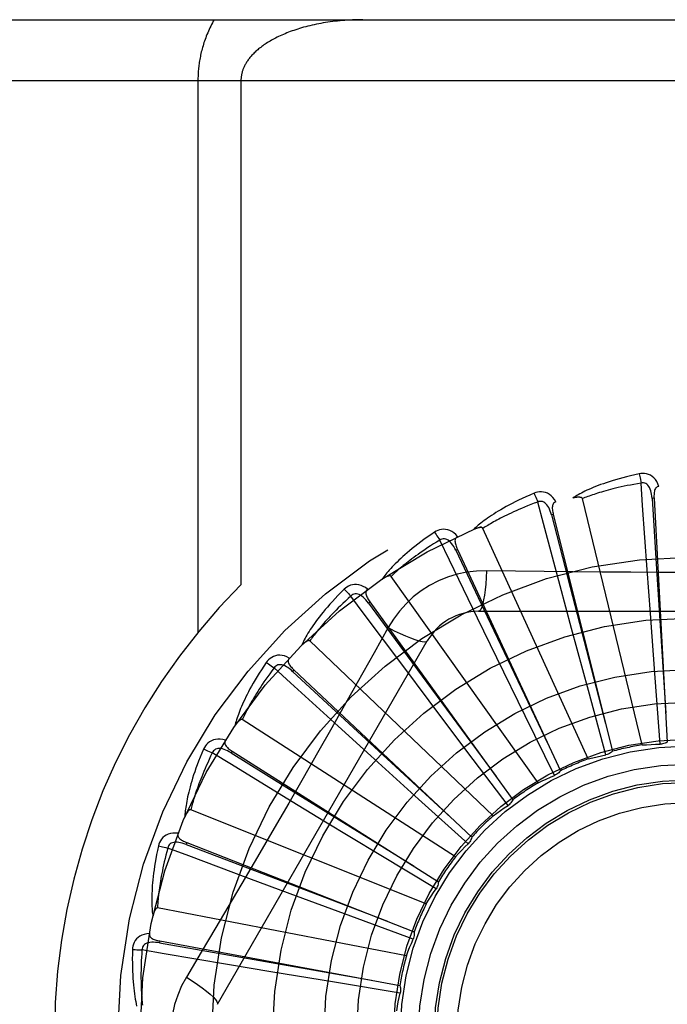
# Model space of a CAD drawing. Header units: inches. Extents: x 0 to 212, y 0 to 138.
# Tile 45 of 256: x 37.722 to 38.041, y 43.21 to 43.696. Entities that reach past the tile are written whole.
import ezdxf

# ---------------------------------------------------------------- set-up
doc = ezdxf.new("R2010")
doc.units = ezdxf.units.IN
doc.header["$LTSCALE"] = 11.6875
doc.header["$MEASUREMENT"] = 0
doc.linetypes.add('HIDDEN', pattern=[0.2, 0.1, -0.1])
doc.layers.add('LEFTHAND_DOOR_ASSEMBLY', color=7, linetype='CONTINUOUS')

msp = doc.modelspace()

# ---------------------------------------------------------------- linework, layer by layer
at = {"layer": 'LEFTHAND_DOOR_ASSEMBLY', "color": 8, "linetype": 'HIDDEN'}
for p, q in [((37.4729163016, 43.6958005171), (38.5349163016, 43.6958005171)), ((37.4429163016, 43.6658005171), (38.5349163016, 43.6658005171)), ((37.809629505, 43.6658005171), (37.809629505, 43.39377878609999)), ((37.8308427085, 43.6658005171), (37.8308427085, 43.4171679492)), ((38.0286225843, 43.338239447), (37.9991600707, 43.4596855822)), ((38.0344934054, 43.4598516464), (38.033535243, 43.4597990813)), ((38.0344934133, 43.4598515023), (38.0410303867, 43.3396773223)), ((37.9848272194, 43.4518772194), (37.9838963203, 43.45164427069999)), ((37.9848272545, 43.4518770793), (38.0139892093, 43.3351117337)), ((38.0020777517, 43.33135165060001), (37.9501638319, 43.44502727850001)), ((37.9375677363, 43.4346475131), (37.93669774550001, 43.4342426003)), ((37.9375677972, 43.4346473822), (37.98830074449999, 43.3255110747)), ((37.9773161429, 43.3195646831), (37.9048271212, 43.4213612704)), ((38.0326824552, 43.4030203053), (38.0311105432, 43.4247171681)), ((37.9938043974, 43.39573017), (37.9881547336, 43.4167374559)), ((37.894423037, 43.4087852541), (37.8936453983, 43.4082230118)), ((37.8944231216, 43.4087851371), (37.9648934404, 43.3112223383)), ((37.9479743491, 43.4041339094), (38.1548582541, 43.4041339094)), ((38.0350290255, 43.3713135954), (38.0326824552, 43.4030203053)), ((37.957008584, 43.3812140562), (37.94748536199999, 43.4007725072)), ((37.9033849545, 43.3961113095), (37.8964819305, 43.3837361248)), ((38.0021090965, 43.365040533), (37.9938043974, 43.39573017)), ((37.81927331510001, 43.2103838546), (37.9227152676, 43.389550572)), ((37.9552327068, 43.3033045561), (37.8647885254, 43.3895429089)), ((37.9236249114, 43.3599966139), (37.9105723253, 43.3773993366)), ((37.9709712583, 43.3526506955), (37.957008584, 43.3812140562)), ((37.8569524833, 43.3752251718), (37.8562953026, 43.3745259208)), ((37.8569525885, 43.3752250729), (37.944613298, 43.29276195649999)), ((38.0375093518, 43.3386128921), (38.0350290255, 43.3713135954)), ((38.0107332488, 43.33340017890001), (38.0021090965, 43.365040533)), ((37.9427409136, 43.3345918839), (37.9236249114, 43.3599966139)), ((37.9854275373, 43.3232142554), (37.9709712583, 43.3526506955)), ((37.9366255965, 43.28315895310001), (37.8314951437, 43.3507221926)), ((37.8948599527, 43.332844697), (37.8787497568, 43.3474627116)), ((37.8265103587, 43.3351802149), (37.8259973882, 43.334369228)), ((37.8265104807, 43.33518013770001), (37.9281932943, 43.27079713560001)), ((37.9625068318, 43.30842326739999), (37.9427409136, 43.3345918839)), ((37.9184383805, 43.3115167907), (37.8948599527, 43.332844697)), ((37.8717533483, 43.3007396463), (37.85316780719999, 43.3120446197)), ((37.9427995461, 43.2895617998), (37.9184383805, 43.3115167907)), ((37.9221673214, 43.25985598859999), (37.8061502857, 43.3063022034)), ((37.898942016, 43.2842594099), (37.8717533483, 43.3007396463)), ((37.8041969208, 43.2900977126), (37.8038467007, 43.28920430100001)), ((37.8041970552, 43.2900976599), (37.9162268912, 43.2461217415)), ((37.9270179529, 43.2673115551), (37.898942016, 43.2842594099)), ((37.8551402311, 43.264841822), (37.83475107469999, 43.2724251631)), ((37.8849564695, 43.2538048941), (37.8551402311, 43.264841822)), ((37.9123804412, 43.2342378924), (37.7896699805, 43.25788839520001)), ((37.9157324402, 43.24247671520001), (37.8849564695, 43.2538048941)), ((37.7908186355, 43.24160706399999), (37.7906438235, 43.2406635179)), ((37.7908187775, 43.24160703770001), (37.9091465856, 43.2196276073)), ((37.8456210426, 43.2264486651), (37.824165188, 43.2300362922)), ((37.876987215, 43.2212539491), (37.8456210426, 43.2264486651)), ((37.9093508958, 43.2159548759), (37.876987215, 43.2212539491))]:
    msp.add_line(p, q, dxfattribs=at)
for points in [[(37.8176679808, 43.6958005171), (37.8172127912, 43.6949977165), (37.8167719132, 43.694191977), (37.8163452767, 43.6933829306), (37.8159330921, 43.6925716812), (37.8155355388, 43.6917589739), (37.815152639, 43.690945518), (37.8147844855, 43.6901320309), (37.8144310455, 43.6893192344), (37.8140923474, 43.688507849), (37.8137683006, 43.6876985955), (37.81345887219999, 43.6868921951), (37.8131639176, 43.6860893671), (37.8128833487, 43.6852908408), (37.8126169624, 43.68449730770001), (37.8123646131, 43.6837094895), (37.81212604, 43.6829280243), (37.8119010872, 43.6821538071), (37.8116892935, 43.6813867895), (37.8114903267, 43.6806274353), (37.8113036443, 43.679875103), (37.8111287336, 43.6791294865), (37.810965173, 43.6783900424), (37.8108124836, 43.67765630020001), (37.8106703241, 43.676927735), (37.8105382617, 43.67620367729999), (37.8104160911, 43.6754840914), (37.8103035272, 43.67476873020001), (37.810200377, 43.6740575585), (37.8101064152, 43.6733505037), (37.8100214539, 43.6726474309), (37.8099452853, 43.6719482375), (37.8098777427, 43.67125275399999), (37.8098186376, 43.67056084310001), (37.8097678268, 43.6698723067), (37.8097251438, 43.6691869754), (37.8096904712, 43.6685046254), (37.809663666, 43.6678250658), (37.8096446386, 43.6671480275), (37.8096332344, 43.6664731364), (37.809629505, 43.6658005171)], [(37.8908427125, 43.6958005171), (37.8895871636, 43.6957939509), (37.8883340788, 43.6957742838), (37.8870830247, 43.69574156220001), (37.8858353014, 43.6956958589), (37.884591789, 43.6956372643), (37.8833533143, 43.6955658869), (37.8821207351, 43.6954818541), (37.8808948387, 43.69538531), (37.8796764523, 43.69527641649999), (37.8784663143, 43.6951553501), (37.87726521, 43.6950223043), (37.8760738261, 43.6948774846), (37.8748929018, 43.6947211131), (37.8737230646, 43.6945534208), (37.8725649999, 43.69437465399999), (37.8714192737, 43.6941850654), (37.8702865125, 43.6939849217), (37.8691672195, 43.6937744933), (37.8680619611, 43.6935540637), (37.8669711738, 43.6933239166), (37.8658953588, 43.6930843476), (37.864834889, 43.69283565), (37.8637902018, 43.692578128), (37.8627616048, 43.6923120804), (37.86174947, 43.6920378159), (37.8607540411, 43.6917556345), (37.8597756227, 43.69146584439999), (37.85881440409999, 43.6911687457), (37.8578706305, 43.69086464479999), (37.8569444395, 43.6905538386), (37.8560360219, 43.6902366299), (37.8551454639, 43.6899133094), (37.854272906, 43.6895841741), (37.8534183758, 43.6892495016), (37.8525819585, 43.6889095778), (37.8517636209, 43.6885646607), (37.8509633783, 43.6882150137), (37.8501811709, 43.6878608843), (37.8494169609, 43.6875025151), (37.848670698, 43.6871401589), (37.8479423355, 43.6867740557), (37.8472318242, 43.6864044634), (37.8465391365, 43.6860316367), (37.8458641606, 43.68565580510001), (37.8452068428, 43.6852772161), (37.8445669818, 43.6848960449), (37.8439444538, 43.6845125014), (37.8433389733, 43.6841266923), (37.842750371, 43.68373879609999), (37.8421781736, 43.683348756), (37.8416216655, 43.6829563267), (37.8410814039, 43.6825621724), (37.8405570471, 43.6821662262), (37.8400505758, 43.6817704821), (37.8395641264, 43.6813769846), (37.8390968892, 43.6809857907), (37.8386498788, 43.6805984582), (37.8382197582, 43.68021253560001), (37.8378035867, 43.6798259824), (37.8374011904, 43.6794387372), (37.8370110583, 43.6790495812), (37.8366342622, 43.67865979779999), (37.8362714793, 43.6782702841), (37.8359223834, 43.6778810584), (37.835586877, 43.6774923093), (37.8352649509, 43.6771044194), (37.8349566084, 43.6767177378), (37.8346617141, 43.6763325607), (37.8343801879, 43.6759491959), (37.8341118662, 43.6755679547), (37.8338566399, 43.6751891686), (37.8336142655, 43.6748130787), (37.833384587, 43.6744400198), (37.833167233, 43.6740700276), (37.8329619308, 43.6737033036), (37.8327682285, 43.6733396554), (37.8325857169, 43.6729790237), (37.8324139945, 43.6726211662), (37.8322526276, 43.672265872), (37.8321013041, 43.6719129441), (37.8319596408, 43.6715621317), (37.8318274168, 43.6712133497), (37.8317043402, 43.67086642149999), (37.8315902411, 43.67052134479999), (37.831484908, 43.6701780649), (37.8313881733, 43.6698365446), (37.8312998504, 43.6694967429), (37.8312197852, 43.66915860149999), (37.8311478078, 43.66882207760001), (37.8310837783, 43.6684870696), (37.831027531, 43.6681534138), (37.8309789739, 43.667821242), (37.8309380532, 43.6674917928), (37.830904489, 43.6671615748), (37.8308778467, 43.6668274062), (37.8308585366, 43.666489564), (37.830846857, 43.6661471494), (37.8308427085, 43.6658005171)], [(38.0271659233, 43.47191712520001), (38.0249867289, 43.4714491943), (38.0229070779, 43.4709726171), (38.0209285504, 43.4704907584), (38.019044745, 43.4700044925), (38.0172511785, 43.4695147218), (38.0155438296, 43.4690229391), (38.0139184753, 43.468530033), (38.0123713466, 43.4680373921), (38.0108984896, 43.4675459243), (38.00949631, 43.4670569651), (38.0081610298, 43.4665714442), (38.0068892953, 43.4660907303), (38.0056771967, 43.4656163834), (38.0045226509, 43.4651481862), (38.0034227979, 43.4646864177), (38.0023762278, 43.4642304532), (38.0013812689, 43.4637794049), (38.0004360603, 43.4633336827), (37.99953899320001, 43.462892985), (37.9986877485, 43.4624581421), (37.9978802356, 43.4620295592), (37.9971142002, 43.4616079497), (37.9963873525, 43.4611945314), (37.9956977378, 43.4607879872), (37.99504245, 43.4603869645), (37.9944222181, 43.4599924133)], [(38.0369115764, 43.46568066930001), (38.0364237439, 43.46694833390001), (38.0358524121, 43.4680752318), (38.0351945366, 43.4690691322), (38.0344572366, 43.46992036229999), (38.0336430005, 43.47062890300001), (38.0327634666, 43.47119387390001), (38.0318205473, 43.4716142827), (38.0308469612, 43.4719013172), (38.0298674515, 43.4720552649), (38.0289094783, 43.47210034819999), (38.0280130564, 43.47205548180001), (38.0271659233, 43.47191712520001)], [(38.0271659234, 43.4719171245), (38.0273190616, 43.4713165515), (38.0274791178, 43.47062779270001), (38.0276404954, 43.4698743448), (38.027801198, 43.4690654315), (38.0279591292, 43.4682105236), (38.0281085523, 43.4673401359)], [(38.0281088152, 43.4673401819), (38.0262847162, 43.46702992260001), (38.0245364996, 43.4667167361), (38.0228658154, 43.4664001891), (38.0212677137, 43.4660815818), (38.0197387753, 43.465761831), (38.0182760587, 43.4654416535), (38.0168763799, 43.4651218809), (38.0155370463, 43.4648030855), (38.0142551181, 43.4644859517), (38.0130281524, 43.4641709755), (38.0118534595, 43.46385871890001), (38.0107288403, 43.4635496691), (38.009651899, 43.4632443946), (38.008620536, 43.4629432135), (38.007632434, 43.4626466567), (38.0066858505, 43.4623546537), (38.0057787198, 43.46206736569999), (38.0049096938, 43.4617846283), (38.0040771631, 43.461506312), (38.0032798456, 43.4612324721), (38.002516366, 43.46096309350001), (38.0017853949, 43.4606982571), (38.0010855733, 43.4604380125), (38.0004156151, 43.4601824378), (37.9997735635, 43.4599316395), (37.9991600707, 43.4596855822)], [(38.0335338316, 43.4597986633), (38.0334468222, 43.4608328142), (38.0333165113, 43.4618069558), (38.0331397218, 43.4627232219), (38.032914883, 43.4635777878), (38.0326374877, 43.4643693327), (38.0323076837, 43.4650908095), (38.0319261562, 43.4657398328), (38.0314908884, 43.466298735), (38.0310017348, 43.4667491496), (38.0304643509, 43.4670903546), (38.0298821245, 43.467314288), (38.0292799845, 43.46742777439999), (38.0286868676, 43.46743601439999), (38.028104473, 43.46733984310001)], [(38.0311105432, 43.4247171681), (38.0288781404, 43.4563194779), (38.0281088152, 43.4673401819)], [(38.0369148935, 43.4656807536), (38.0364582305, 43.46561087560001), (38.0360518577, 43.4654653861), (38.0356952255, 43.4652390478), (38.0353899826, 43.46494757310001), (38.035140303, 43.4646044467), (38.03493806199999, 43.4642111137), (38.0347778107, 43.4637713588), (38.0346556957, 43.4632916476), (38.0345675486, 43.4627782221), (38.0345088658, 43.4622355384), (38.0344744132, 43.4616696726), (38.0344622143, 43.46108200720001), (38.0344680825, 43.4604763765), (38.0344934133, 43.4598515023)], [(37.9753487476, 43.4623379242), (37.9732974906, 43.4614660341), (37.9713456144, 43.46060449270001), (37.9694940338, 43.45975690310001), (37.9677362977, 43.4589229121), (37.966067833, 43.4581025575), (37.9644844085, 43.45729654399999), (37.9629817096, 43.4565049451), (37.9615557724, 43.4557284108), (37.9602025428, 43.4549670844), (37.9589182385, 43.4542215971), (37.957698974, 43.4534921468), (37.9565411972, 43.4527794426), (37.9554407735, 43.4520842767), (37.9543956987, 43.4514060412), (37.9534031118, 43.45074446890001), (37.9524617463, 43.4500986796), (37.9515701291, 43.4494674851), (37.9507263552, 43.4488509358), (37.9499289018, 43.448248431), (37.9491753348, 43.4476603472), (37.9484635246, 43.44708668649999), (37.9477911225, 43.4465277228), (37.9471556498, 43.4459842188), (37.9465554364, 43.4454545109), (37.9459878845, 43.4449367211), (37.9454535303, 43.4444319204)], [(37.986098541, 43.4580585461), (37.9853796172, 43.4592109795), (37.9846053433, 43.4602093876), (37.9837712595, 43.46106082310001), (37.98288618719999, 43.4617571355), (37.9819525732, 43.4622987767), (37.98098201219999, 43.462687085), (37.9799765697, 43.4629214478), (37.978966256, 43.4630190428), (37.9779753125, 43.462984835), (37.9770261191, 43.46284780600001), (37.9761543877, 43.46263410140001), (37.9753487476, 43.4623379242)], [(37.97534874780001, 43.4623379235), (37.9756127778, 43.4617771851), (37.97590029, 43.46113116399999), (37.9762013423, 43.4604218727), (37.9765122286, 43.4596579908), (37.9768290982, 43.4588484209), (37.9771405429, 43.45802204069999)], [(37.9991600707, 43.4596855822), (37.9990884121, 43.459842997), (37.9989831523, 43.45997499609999), (37.9988407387, 43.4600798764), (37.9986718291, 43.4601627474), (37.9984851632, 43.4602273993), (37.9982829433, 43.4602760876), (37.9980705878, 43.4603119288), (37.9978471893, 43.46033613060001), (37.9976134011, 43.4603508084), (37.9973699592, 43.46035635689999), (37.9971176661, 43.4603537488), (37.9968569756, 43.4603433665), (37.9965890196, 43.4603259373), (37.9963125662, 43.4603013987), (37.996027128, 43.4602700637), (37.9957316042, 43.4602315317), (37.9954250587, 43.46018587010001), (37.9951065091, 43.4601319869), (37.994774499, 43.4600686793), (37.9944295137, 43.45999634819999)], [(38.033535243, 43.4597990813), (38.0355642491, 43.4275937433), (38.0402774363, 43.3538587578)], [(37.9771407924, 43.4580221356), (37.9754083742, 43.4573722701), (37.9737510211, 43.45673389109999), (37.9721704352, 43.4561068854), (37.9706615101, 43.455491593), (37.9692207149, 43.4548882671), (37.9678450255, 43.4542970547), (37.9665311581, 43.4537181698), (37.9652763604, 43.453151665), (37.9640776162, 43.4525976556), (37.962932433, 43.4520561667), (37.9618380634, 43.4515272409), (37.9607922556, 43.4510109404), (37.9597925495, 43.45050737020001), (37.9588368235, 43.4500164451), (37.9579227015, 43.4495382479), (37.9570484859, 43.4490723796), (37.9562121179, 43.4486186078), (37.9554123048, 43.4481765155), (37.9546474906, 43.4477456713), (37.9539164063, 43.4473258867), (37.9532177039, 43.4469168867), (37.9525500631, 43.446518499), (37.9519121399, 43.4461305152), (37.9513026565, 43.4457527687), (37.9507196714, 43.44538499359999), (37.9501638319, 43.44502727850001)], [(37.9838950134, 43.4516435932), (37.9836138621, 43.45264258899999), (37.9833015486, 43.4535744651), (37.9829545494, 43.4544407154), (37.982572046, 43.4552372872), (37.9821498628, 43.4559620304), (37.9816894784, 43.4566080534), (37.9811920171, 43.4571731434), (37.9806588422, 43.4576395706), (37.9800932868, 43.4579892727), (37.9795010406, 43.4582226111), (37.9788869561, 43.45833231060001), (37.9782742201, 43.4583297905), (37.9776902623, 43.4582256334), (37.9771365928, 43.4580209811)], [(37.9881547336, 43.4167374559), (37.9799818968, 43.4473461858), (37.9771407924, 43.4580221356)], [(37.9861024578, 43.4580595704), (37.9856668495, 43.457904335), (37.9852951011, 43.4576844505), (37.9849877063, 43.4573946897), (37.9847431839, 43.4570507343), (37.9845629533, 43.4566665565), (37.9844388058, 43.4562420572), (37.9843646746, 43.4557799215), (37.9843355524, 43.4552857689), (37.9843461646, 43.45476493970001), (37.9843912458, 43.4542209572), (37.9844645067, 43.4536587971), (37.9845637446, 43.453079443), (37.9846841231, 43.4524858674), (37.9848272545, 43.4518770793)], [(37.9838963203, 43.45164427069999), (37.9919835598, 43.4204049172), (38.0105660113, 43.3488943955)], [(37.9501638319, 43.44502727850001), (37.9500636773, 43.4451682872), (37.9499353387, 43.4452779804), (37.94977565, 43.4453540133), (37.9495941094, 43.4454034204), (37.9493985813, 43.4454315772), (37.9491908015, 43.4454411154), (37.9489755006, 43.44543612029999), (37.948751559, 43.4454176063), (37.9485192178, 43.4453877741), (37.9482791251, 43.44534715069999), (37.9480318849, 43.4452968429), (37.9477778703, 43.4452373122), (37.947518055, 43.445169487), (37.9472512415, 43.4450930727), (37.9469768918, 43.4450082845), (37.9466940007, 43.4449145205), (37.9464017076, 43.44481170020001), (37.9460990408, 43.4446984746), (37.9457845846, 43.4445732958), (37.9454588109, 43.4444366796)], [(37.9262808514, 43.4431253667), (37.9244316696, 43.4418810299), (37.9226781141, 43.44066566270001), (37.9210204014, 43.4394829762), (37.9194522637, 43.4383314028), (37.9179692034, 43.437210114), (37.91656693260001, 43.4361190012), (37.9152412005, 43.4350573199), (37.9139879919, 43.4340249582), (37.9128032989, 43.4330212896), (37.911683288, 43.432046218), (37.9106241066, 43.4310992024), (37.9096221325, 43.4301802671), (37.9086731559, 43.4292894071), (37.9077753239, 43.4284256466), (37.9069258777, 43.4275881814), (37.9061237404, 43.4267759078), (37.9053676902, 43.42598738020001), (37.9046558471, 43.4252222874), (37.9039868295, 43.4244797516), (37.903358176, 43.4237596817), (37.9027677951, 43.4230616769), (37.9022133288, 43.42238556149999), (37.9016921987, 43.4217316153), (37.9012030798, 43.4210978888), (37.9007437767, 43.4204820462), (37.9003146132, 43.4198852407)], [(37.9376462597, 43.44095773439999), (37.9367222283, 43.4419532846), (37.9357729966, 43.44278711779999), (37.9347928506, 43.4434653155), (37.93379199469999, 43.4439815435), (37.9327727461, 43.4443367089), (37.9317462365, 43.4445343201), (37.9307146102, 43.4445741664), (37.9297040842, 43.4444787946), (37.9287375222, 43.44425766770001), (37.9278314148, 43.443943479), (37.9270158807, 43.44356866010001), (37.9262808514, 43.4431253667)], [(37.9262808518, 43.4431253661), (37.9266462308, 43.44262472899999), (37.9270508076, 43.4420447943), (37.9274806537, 43.4414052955), (37.9279304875, 43.4407140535), (37.928394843, 43.4399790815), (37.928857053, 43.4392265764)], [(37.9376492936, 43.4409590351), (37.9372513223, 43.4407244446), (37.9369281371, 43.4404383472), (37.9366811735, 43.4400956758), (37.9365061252, 43.4397116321), (37.9364018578, 43.43930028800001), (37.9363602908, 43.4388599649), (37.9363749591, 43.4383921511), (37.9364398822, 43.4379014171), (37.9365488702, 43.4373920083), (37.9366960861, 43.436866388), (37.9368744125, 43.4363282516), (37.9370815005, 43.435778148), (37.9373120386, 43.4352180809), (37.9375677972, 43.4346473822)], [(37.92885728, 43.4392267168), (37.9272791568, 43.4382607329), (37.9257725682, 43.4373202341), (37.9243392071, 43.4364054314), (37.9229739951, 43.4355156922), (37.9216734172, 43.4346505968), (37.9204344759, 43.4338097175), (37.9192539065, 43.4329926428), (37.9181289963, 43.4321989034), (37.917056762, 43.4314280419), (37.9160347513, 43.430679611), (37.9150602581, 43.42995313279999), (37.91413106, 43.4292482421), (37.9132447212, 43.42856457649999), (37.9123991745, 43.42790165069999), (37.9115920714, 43.4272590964), (37.9108218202, 43.4266362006), (37.9100864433, 43.42603234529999), (37.9093847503, 43.4254468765), (37.9087152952, 43.4248790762), (37.90807686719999, 43.4243285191), (37.9074681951, 43.4237946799), (37.9068880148, 43.42327713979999), (37.906335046, 43.4227754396), (37.9058080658, 43.422289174), (37.905305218, 43.42181771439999), (37.9048271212, 43.4213612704)], [(37.9366965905, 43.4342416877), (37.9362314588, 43.4351694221), (37.9357484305, 43.43602535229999), (37.9352437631, 43.4368102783), (37.9347174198, 43.4375200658), (37.9341657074, 43.43815181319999), (37.9335913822, 43.4386990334), (37.9329959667, 43.4391597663), (37.932384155, 43.4395168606), (37.9317626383, 43.439753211), (37.9311369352, 43.4398702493), (37.9305131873, 43.4398617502), (37.9299120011, 43.4397433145), (37.929358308, 43.439530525), (37.9288533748, 43.4392247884)], [(37.94748536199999, 43.4007725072), (37.9336674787, 43.4292813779), (37.92885728, 43.4392267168)], [(37.93669774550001, 43.4342426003), (37.9505509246, 43.4050983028), (37.9823310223, 43.3383968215)], [(37.9048271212, 43.4213612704), (37.9047020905, 43.4214807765), (37.9045553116, 43.4215641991), (37.9043841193, 43.4216086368), (37.904196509, 43.4216227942), (37.9039991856, 43.4216134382), (37.9037933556, 43.42158348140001), (37.9035828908, 43.4215378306), (37.9033664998, 43.42147727), (37.9031440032, 43.421404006), (37.9029159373, 43.4213186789), (37.9026826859, 43.42122248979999), (37.9024445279, 43.42111596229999), (37.9022022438, 43.4210001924), (37.9019547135, 43.4208746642), (37.9017013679, 43.4207394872), (37.9014413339, 43.4205938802), (37.9011690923, 43.4204344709), (37.9008980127, 43.4202691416), (37.9006410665, 43.4201054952), (37.9003939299, 43.4199409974)], [(37.9519577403, 43.4241548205), (37.947023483, 43.4240046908), (37.942156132, 43.42342051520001), (37.937370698, 43.4224048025), (37.9327003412, 43.420966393), (37.9281692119, 43.4191127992), (37.9238198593, 43.4168599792), (37.9196914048, 43.4142221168), (37.9158147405, 43.4112253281), (37.9122232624, 43.4078984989), (37.9089391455, 43.4042571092), (37.9059900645, 43.4003239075), (37.9033849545, 43.3961113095)], [(37.9519577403, 43.4241548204), (37.9517622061, 43.42076945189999), (37.9515083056, 43.4175855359), (37.9512055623, 43.41470270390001), (37.9508552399, 43.4121032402), (37.9504574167, 43.4097922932), (37.9500175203, 43.4078300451), (37.9495417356, 43.4062483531), (37.9490372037, 43.40508563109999), (37.9485096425, 43.4043735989), (37.9479743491, 43.4041339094)], [(38.0087564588, 43.42350291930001), (37.9803366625, 43.4237817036), (37.966177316, 43.42394532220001), (37.9519577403, 43.4241548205)], [(38.1367061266, 43.4239454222), (38.1083747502, 43.42363825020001), (38.0941638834, 43.4235085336), (38.0799344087, 43.4234159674), (38.0657048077, 43.423348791), (38.0514660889, 43.4233320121), (38.0372261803, 43.42334580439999), (38.0229916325, 43.4234113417), (38.0087564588, 43.42350291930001)], [(37.8933059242, 43.4149963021), (37.8922101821, 43.41579898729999), (37.8911203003, 43.4164381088), (37.89002951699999, 43.4169185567), (37.8889490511, 43.4172360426), (37.8878810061, 43.41739189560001), (37.8868356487, 43.4173916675), (37.8858151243, 43.4172355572), (37.8848409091, 43.41695066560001), (37.8839336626, 43.4165506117), (37.8831033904, 43.4160706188), (37.882373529, 43.4155482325), (37.8817356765, 43.4149738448)], [(37.8817356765, 43.4149738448), (37.880155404, 43.4134020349), (37.8786635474, 43.4118767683), (37.8772596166, 43.41040173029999), (37.8759377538, 43.4089741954), (37.8746936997, 43.4075924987), (37.8735232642, 43.4062557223), (37.8724224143, 43.4049623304), (37.8713872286, 43.4037114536), (37.87041389, 43.4025017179), (37.8694986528, 43.4013323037), (37.868637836, 43.40020195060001), (37.8678278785, 43.3991099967), (37.8670646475, 43.3980556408), (37.8663465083, 43.3970375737), (37.865670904, 43.3960544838), (37.8650369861, 43.39510508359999), (37.8644438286, 43.3941877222), (37.8638896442, 43.39330173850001), (37.86337324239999, 43.3924460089), (37.8628922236, 43.3916199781), (37.86244461, 43.39082285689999), (37.8620281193, 43.3900540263), (37.8616401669, 43.3893132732), (37.8612798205, 43.38859843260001), (37.8609453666, 43.3879067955), (37.86063690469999, 43.3872395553)], [(37.88500337, 43.4116332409), (37.8836365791, 43.4103860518), (37.8823352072, 43.40917742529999), (37.8811008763, 43.4080078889), (37.8799287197, 43.4068758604), (37.8788153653, 43.4057802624), (37.8777579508, 43.4047201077), (37.8767533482, 43.4036943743), (37.8757989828, 43.40270208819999), (37.8748920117, 43.4017422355), (37.8740301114, 43.4008139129), (37.8732107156, 43.3999161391), (37.8724317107, 43.3990481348), (37.8716907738, 43.39820908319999), (37.8709859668, 43.39739811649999), (37.8703150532, 43.3966144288), (37.8696766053, 43.3958570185), (37.869068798, 43.3951249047), (37.8684905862, 43.3944172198), (37.8679406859, 43.3937329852), (37.8674179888, 43.393071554), (37.8669213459, 43.3924321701), (37.8664495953, 43.3918141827), (37.8660015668, 43.39121689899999), (37.8655761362, 43.3906396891), (37.8651715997, 43.39008158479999), (37.8647885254, 43.3895429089)], [(37.88173567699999, 43.4149738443), (37.8821891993, 43.4145514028), (37.8826962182, 43.414058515), (37.88323932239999, 43.4135119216), (37.8838118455, 43.4129183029), (37.8844069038, 43.4122844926), (37.8850031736, 43.4116330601)], [(37.8936444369, 43.4082218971), (37.8930121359, 43.4090448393), (37.8923758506, 43.409793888), (37.891731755, 43.4104691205), (37.8910805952, 43.41106647), (37.890419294, 43.4115823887), (37.8897517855, 43.4120110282), (37.8890799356, 43.41235075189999), (37.8884115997, 43.4125856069), (37.887756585, 43.4127000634), (37.8871200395, 43.4126965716), (37.886509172, 43.4125701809), (37.8859412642, 43.4123401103), (37.8854378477, 43.412026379), (37.8849999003, 43.4116306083)], [(37.9105723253, 43.3773993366), (37.8916088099, 43.4027779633), (37.88500337, 43.4116332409)], [(37.8933090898, 43.4149986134), (37.8929624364, 43.4146926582), (37.8926990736, 43.4143503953), (37.8925213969, 43.4139671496), (37.8924222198, 43.4135569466), (37.892397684, 43.4131333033), (37.8924401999, 43.4126930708), (37.8925431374, 43.412236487), (37.8926997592, 43.411766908), (37.8929031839, 43.411287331), (37.8931472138, 43.4107990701), (37.8934241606, 43.410304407), (37.893731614, 43.4098034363), (37.8940639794, 43.40929711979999), (37.8944231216, 43.4087851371)], [(37.8936453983, 43.4082230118), (37.912763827, 43.38222712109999), (37.9565929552, 43.3227454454)], [(37.9033831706, 43.3961122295), (37.9064138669, 43.39458829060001), (37.9092988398, 43.3932158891), (37.9119469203, 43.3920366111), (37.9143731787, 43.39104031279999), (37.9165734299, 43.3902293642), (37.9184927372, 43.3896292), (37.9201004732, 43.38925038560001), (37.9213596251, 43.3891059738), (37.9222398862, 43.3892067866), (37.9227151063, 43.3895502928)], [(37.8647885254, 43.3895429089), (37.8646431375, 43.3896365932), (37.8644832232, 43.3896907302), (37.8643067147, 43.3897019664), (37.8641198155, 43.3896803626), (37.8639278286, 43.38963383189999), (37.86373138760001, 43.3895654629), (37.8635333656, 43.3894808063), (37.8633323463, 43.3893803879), (37.8631277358, 43.3892663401), (37.8629199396, 43.3891393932), (37.8627091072, 43.3890007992), (37.8624954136, 43.3888511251), (37.8622794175, 43.38869159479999), (37.8620601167, 43.3885214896), (37.8618369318, 43.3883408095), (37.8616091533, 43.388148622), (37.8613758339, 43.387944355), (37.8611371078, 43.3877269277), (37.8608927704, 43.3874949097), (37.8606428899, 43.3872487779)], [(37.8964819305, 43.3837361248), (37.8825822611, 43.3590468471), (37.8755891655, 43.3466750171), (37.8685545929, 43.3343056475), (37.8614979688, 43.3219488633), (37.8543931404, 43.3096093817), (37.8472612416, 43.2972841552), (37.8400872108, 43.2849894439), (37.83289031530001, 43.2727072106)], [(37.8546801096, 43.381112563), (37.8534522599, 43.3816933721), (37.852261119, 43.3821146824), (37.8510991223, 43.3823800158), (37.8499780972, 43.38248728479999), (37.8488998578, 43.38243819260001), (37.8478734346, 43.3822401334), (37.8469008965, 43.3818937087), (37.8459982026, 43.381429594), (37.845183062, 43.3808650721), (37.8444586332, 43.3802366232), (37.8438408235, 43.3795855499), (37.8433232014, 43.3789008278)], [(37.8433232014, 43.3789008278), (37.8420689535, 43.377058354), (37.8408927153, 43.37527831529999), (37.8397933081, 43.3735642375), (37.8387654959, 43.3719123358), (37.8378054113, 43.3703201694), (37.8369091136, 43.3687860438), (37.8360729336, 43.36730768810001), (37.835293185, 43.365883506), (37.8345663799, 43.3645114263), (37.8338889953, 43.3631899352), (37.8332576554, 43.3619170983), (37.8326689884, 43.3606915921), (37.8321190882, 43.3595118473), (37.8316065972, 43.3583762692), (37.8311292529, 43.3572830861), (37.830686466, 43.356230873), (37.8302776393, 43.3552178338), (37.8299011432, 43.3542429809), (37.8295560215, 43.3533049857), (37.8292400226, 43.35240284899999), (37.8289513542, 43.3515354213), (37.8286878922, 43.3507016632), (37.828447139, 43.34990087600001), (37.828228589, 43.3491307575), (37.8280310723, 43.3483883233), (37.8278544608, 43.3476747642)], [(37.843323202, 43.3789008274), (37.8438484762, 43.3785718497), (37.8444396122, 43.3781838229), (37.8450763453, 43.3777498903), (37.8457508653, 43.37727534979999), (37.8464551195, 43.3767656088), (37.8471638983, 43.3762387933)], [(37.8562945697, 43.3745246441), (37.8555179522, 43.3752130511), (37.85475140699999, 43.3758281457), (37.8539911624, 43.37636928), (37.8532387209, 43.3768326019), (37.852491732, 43.3772140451), (37.8517551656, 43.3775086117), (37.8510311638, 43.3777150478), (37.850330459, 43.3778191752), (37.8496656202, 43.377807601), (37.8490412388, 43.37768370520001), (37.84846533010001, 43.3774439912), (37.8479512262, 43.37711060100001), (37.8475162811, 43.3767072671), (37.8471611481, 43.3762357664)], [(37.8546826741, 43.3811152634), (37.8544002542, 43.3807493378), (37.8542064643, 43.3803634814), (37.8541045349, 43.3799535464), (37.8540847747, 43.3795319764), (37.8541408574, 43.3791113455), (37.8542659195, 43.3786871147), (37.8544534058, 43.3782582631), (37.8546960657, 43.3778268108), (37.8549865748, 43.3773943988), (37.8553185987, 43.3769611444), (37.8556841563, 43.376527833), (37.856080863, 43.37609410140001), (37.8565030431, 43.3756598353), (37.8569525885, 43.3752250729)], [(37.8471640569, 43.3762390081), (37.8460579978, 43.3747556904), (37.8450088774, 43.3733226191), (37.8440181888, 43.3719406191), (37.8430814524, 43.3706072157), (37.842195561, 43.3693207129), (37.8413578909, 43.3680795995), (37.8405655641, 43.3668822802), (37.8398162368, 43.3657273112), (37.8391073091, 43.3646131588), (37.8384366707, 43.3635384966), (37.8378019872, 43.362501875), (37.8372013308, 43.36150212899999), (37.8366325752, 43.36053801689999), (37.8360939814, 43.3596083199), (37.835583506, 43.3587118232), (37.8350999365, 43.35784727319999), (37.8346416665, 43.3570133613), (37.834207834, 43.356209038), (37.8337973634, 43.3554330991), (37.8334092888, 43.3546846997), (37.8330426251, 43.3539628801), (37.8326963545, 43.3532667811), (37.8323694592, 43.3525955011), (37.8320609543, 43.3519482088), (37.8317693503, 43.3513236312), (37.8314951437, 43.3507221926)], [(37.8787497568, 43.3474627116), (37.8553260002, 43.3687938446), (37.8471640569, 43.3762390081)], [(37.8562953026, 43.3745259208), (37.879987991, 43.3526179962), (37.9342820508, 43.30250594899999)], [(37.8314951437, 43.3507221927), (37.8313346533, 43.35078666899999), (37.8311673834, 43.3508095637), (37.8309919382, 43.3507871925), (37.830812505, 43.3507306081), (37.8306327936, 43.3506485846), (37.8304528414, 43.35054427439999), (37.8302744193, 43.3504236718), (37.830096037, 43.3502870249), (37.8299167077, 43.3501363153), (37.8297366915, 43.3499723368), (37.8295558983, 43.3497963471), (37.8293743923, 43.349608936), (37.8291924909, 43.34941141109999), (37.8290093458, 43.34920287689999), (37.828824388, 43.34898322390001), (37.8286370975, 43.3487514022), (37.8284435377, 43.34850213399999), (37.8282533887, 43.3482479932), (37.8280760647, 43.348001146), (37.8279084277, 43.3477575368)], [(37.8231648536, 43.3405311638), (37.8218492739, 43.34086910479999), (37.820599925, 43.3410573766), (37.8194087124, 43.3410980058), (37.8182876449, 43.34099118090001), (37.8172381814, 43.3407389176), (37.81626779, 43.3403501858), (37.8153783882, 43.3398259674), (37.8145798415, 43.3391994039), (37.813886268, 43.3384908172), (37.8132938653, 43.3377366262), (37.8128104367, 43.3369803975), (37.8124317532, 43.3362100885)], [(37.8231666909, 43.3405338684), (37.8229587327, 43.3401213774), (37.8228415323, 43.3397059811), (37.8228190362, 43.3392841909), (37.8228794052, 43.3388664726), (37.8230140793, 43.3384640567), (37.8232171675, 43.3380711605), (37.8234824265, 43.3376855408), (37.8238023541, 43.3373078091), (37.8241694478, 43.3369381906), (37.8245774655, 43.33657560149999), (37.8250184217, 43.3362193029), (37.8254900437, 43.3358684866), (37.8259867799, 43.3355219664), (37.8265104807, 43.33518013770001)], [(38.0286225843, 43.338239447), (38.0308459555, 43.3383834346), (38.0330682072, 43.3384936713), (38.0352893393, 43.3385701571), (38.0375093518, 43.3386128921)], [(38.0410303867, 43.3396773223), (38.0404942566, 43.3393633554), (38.0399331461, 43.3391029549), (38.0393413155, 43.3388944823), (38.0387336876, 43.33874159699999), (38.0381250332, 43.3386482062), (38.037509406, 43.3386128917)], [(37.8124317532, 43.3362100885), (37.8115488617, 43.3341635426), (37.8107307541, 43.332193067), (37.809975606, 43.33030190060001), (37.8092789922, 43.3284853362), (37.808637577, 43.32674024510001), (37.8080478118, 43.3250642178), (37.8075065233, 43.32345432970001), (37.807010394, 43.3219083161), (37.806556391, 43.3204234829), (37.8061413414, 43.3189976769), (37.8057622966, 43.31762836), (37.8054161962, 43.31631359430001), (37.8050995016, 43.31505109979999), (37.8048111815, 43.3138390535), (37.8045493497, 43.3126752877), (37.8043136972, 43.3115582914), (37.8041039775, 43.3104861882), (37.8039187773, 43.30945769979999), (37.8037574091, 43.3084713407), (37.8036178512, 43.3075257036), (37.8034985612, 43.30661932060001), (37.80339765, 43.305750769), (37.8033127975, 43.30491889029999), (37.8032439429, 43.3041213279), (37.8031905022, 43.3033549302), (37.8031521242, 43.3026208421)], [(37.8167069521, 43.334323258), (37.8159016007, 43.3326574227), (37.8151426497, 43.3310517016), (37.8144314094, 43.329507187), (37.8137639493, 43.32802060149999), (37.8131375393, 43.3265896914), (37.8125498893, 43.3252124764), (37.8119984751, 43.3238868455), (37.8114812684, 43.322610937), (37.8109960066, 43.3213827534), (37.8105408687, 43.3202005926), (37.8101138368, 43.3190625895), (37.8097132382, 43.3179672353), (37.80933722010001, 43.3169129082), (37.8089843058, 43.3158980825), (37.8086527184, 43.3149211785), (37.8083415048, 43.313980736), (37.8080493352, 43.3130751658), (37.8077755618, 43.3122032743), (37.8075193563, 43.3113636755), (37.8072799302, 43.3105553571), (37.8070564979, 43.3097771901), (37.8068482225, 43.3090281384), (37.8066542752, 43.308307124), (37.8064738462, 43.3076131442), (37.806305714, 43.3069446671), (37.8061502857, 43.3063022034)], [(37.8124317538, 43.3362100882), (37.8130097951, 43.33598646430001), (37.8136636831, 43.3357173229), (37.8143710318, 43.3354117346), (37.8151231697, 43.3350734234), (37.8159111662, 43.3347061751), (37.816706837, 43.3343230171)], [(37.82599691, 43.3343678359), (37.8251040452, 43.3348968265), (37.8242349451, 43.3353557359), (37.8233860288, 43.3357432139), (37.8225595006, 43.3360557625), (37.82175382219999, 43.336288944), (37.8209748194, 43.3364387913), (37.820224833, 43.3365044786), (37.8195170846, 43.336474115), (37.8188664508, 43.3363369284), (37.8182768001, 43.3360971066), (37.817756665, 43.3357527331), (37.8173149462, 43.3353280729), (37.8169641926, 43.33484971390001), (37.8167047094, 43.33431952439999)], [(37.85316780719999, 43.3120446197), (37.8261304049, 43.3285572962), (37.8167069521, 43.334323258)], [(37.8259973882, 43.334369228), (37.8534080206, 43.3173410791), (37.9162046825, 43.2784098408)], [(38.0020777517, 43.33135165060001), (38.0042336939, 43.33191381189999), (38.0063949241, 43.3324426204), (38.00856144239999, 43.332938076), (38.0107332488, 43.33340017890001)], [(38.0139892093, 43.3351117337), (38.0135221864, 43.33470197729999), (38.013020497, 43.3343400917), (38.0124788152, 43.3340233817), (38.0119111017, 43.333758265), (38.0113311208, 43.3335513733), (38.0107333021, 43.3334001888)], [(37.98830074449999, 43.3255110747), (37.9879197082, 43.3250203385), (37.9874955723, 43.32457004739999), (37.98702361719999, 43.3241565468), (37.9865163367, 43.3237887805), (37.9859859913, 43.3234758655), (37.9854275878, 43.3232142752)], [(37.9773161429, 43.3195646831), (37.9793267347, 43.3205247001), (37.981348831, 43.3214529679), (37.9833824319, 43.3223494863), (37.9854275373, 43.3232142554)], [(37.9648934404, 43.3112223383), (37.96461216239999, 43.3106683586), (37.9642809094, 43.3101459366), (37.9638957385, 43.3096505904), (37.9634672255, 43.3091934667), (37.9630056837, 43.308785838), (37.9625068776, 43.3084232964)], [(37.8061502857, 43.3063022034), (37.8059804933, 43.3063351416), (37.8058119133, 43.3063259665), (37.8056438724, 43.3062707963), (37.8054783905, 43.3061812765), (37.8053174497, 43.3060667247), (37.8051604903, 43.3059302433), (37.8050081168, 43.30577805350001), (37.8048588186, 43.3056101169), (37.804711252, 43.3054281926), (37.8045655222, 43.3052331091), (37.8044213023, 43.3050260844), (37.8042785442, 43.3048077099), (37.8041373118, 43.3045793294), (37.8039969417, 43.3043399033), (37.803856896, 43.3040892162), (37.80371686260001, 43.3038261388), (37.8035762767, 43.3035500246), (37.8034353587, 43.3032592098), (37.8032941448, 43.3029515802), (37.803152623, 43.3026278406)], [(37.9552327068, 43.3033045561), (37.9570252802, 43.3046277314), (37.9588351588, 43.3059219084), (37.9606623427, 43.307187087), (37.9625068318, 43.30842326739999)], [(37.7998991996, 43.2947188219), (37.7985434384, 43.2948016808), (37.7972810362, 43.2947501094), (37.7961036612, 43.2945645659), (37.7950230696, 43.29424750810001), (37.7940403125, 43.2938011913), (37.7931610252, 43.2932358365), (37.7923869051, 43.292552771), (37.7917213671, 43.29178640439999), (37.7911744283, 43.2909593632), (37.7907354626, 43.2901066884), (37.7904038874, 43.2892726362), (37.7901778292, 43.28844458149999)], [(37.7999006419, 43.2947226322), (37.7997744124, 43.2942777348), (37.799737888, 43.2938473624), (37.7997956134, 43.2934288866), (37.7999339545, 43.2930301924), (37.80014235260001, 43.2926605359), (37.8004161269, 43.2923131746), (37.8007495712, 43.2919847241), (37.8011352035, 43.2916743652), (37.8015656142, 43.2913808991), (37.8020348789, 43.2911020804), (37.8025352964, 43.290835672), (37.803064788, 43.2905804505), (37.8036181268, 43.29033420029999), (37.8041970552, 43.2900976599)], [(37.8038464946, 43.28920284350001), (37.8028696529, 43.2895532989), (37.8019294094, 43.2898394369), (37.8010225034, 43.2900592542), (37.8001517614, 43.29020973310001), (37.7993165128, 43.2902862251), (37.7985232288, 43.2902859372), (37.7977743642, 43.2902085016), (37.7970851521, 43.2900447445), (37.7964722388, 43.2897869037), (37.7959386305, 43.2894398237), (37.795493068, 43.28900323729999), (37.7951396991, 43.2885026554), (37.7948858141, 43.2879665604), (37.7947313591, 43.2873968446)], [(37.9366255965, 43.28315895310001), (37.9381353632, 43.28479746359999), (37.9396676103, 43.2864107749), (37.941222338, 43.287998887), (37.9427995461, 43.2895617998)], [(37.944613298, 43.29276195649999), (37.9444397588, 43.2921605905), (37.9442137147, 43.2915850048), (37.9439335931, 43.2910324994), (37.9436030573, 43.2905087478), (37.9432256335, 43.29001944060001), (37.9427995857, 43.289561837)], [(37.7901778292, 43.28844458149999), (37.789698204, 43.286267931), (37.7892677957, 43.2841782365), (37.7888841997, 43.2821783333), (37.7885439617, 43.2802627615), (37.7882443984, 43.2784278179), (37.7879824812, 43.2766704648), (37.7877556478, 43.2749872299), (37.7875610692, 43.2733752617), (37.7873962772, 43.2718313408), (37.7872585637, 43.27035275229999), (37.7871455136, 43.2689364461), (37.7870544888, 43.26757994), (37.7869824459, 43.2662803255), (37.7869287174, 43.2650356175), (37.7868918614, 43.2638433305), (37.7868718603, 43.2627019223), (37.7868688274, 43.2616095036), (37.7868816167, 43.260564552), (37.7869098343, 43.2595654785), (37.7869517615, 43.25861051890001), (37.7870061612, 43.2576979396), (37.7870714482, 43.2568259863), (37.7871455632, 43.2559930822), (37.7872288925, 43.2551969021), (37.7873214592, 43.2544342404), (37.7874227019, 43.25370615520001)], [(37.7947328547, 43.2874009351), (37.7942573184, 43.28561279), (37.7938159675, 43.2838924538), (37.7934098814, 43.28224124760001), (37.7930358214, 43.2806552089), (37.792691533, 43.2791316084), (37.7923751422, 43.277668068), (37.7920845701, 43.276262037), (37.7918181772, 43.27491130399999), (37.7915741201, 43.2736134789), (37.7913509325, 43.2723665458), (37.7911469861, 43.2711682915), (37.790960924, 43.270016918), (37.7907912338, 43.2689104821), (37.7906367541, 43.26784720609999), (37.7904960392, 43.2668252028), (37.7903684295, 43.26584285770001), (37.7902529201, 43.26489835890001), (37.7901491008, 43.2639904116), (37.7900564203, 43.2631174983), (37.7899742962, 43.26227847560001), (37.7899021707, 43.2614720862), (37.789839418, 43.2606971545), (37.7897854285, 43.2599524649), (37.7897395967, 43.25923687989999), (37.7897010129, 43.2585486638), (37.7896699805, 43.25788839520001)], [(37.7901778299, 43.2884445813), (37.7907877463, 43.2883343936), (37.791480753, 43.28819386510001), (37.792233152, 43.2880276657), (37.7930357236, 43.2878378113), (37.7938789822, 43.287626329), (37.7947327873, 43.2874006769)], [(37.83475107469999, 43.2724251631), (37.8050772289, 43.283522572), (37.7947328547, 43.2874009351)], [(37.8038467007, 43.28920430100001), (37.8339845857, 43.2776713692), (37.9030142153, 43.2513280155)], [(37.83289031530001, 43.2727072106), (37.8184389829, 43.2482343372), (37.8112176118, 43.23605379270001), (37.8039263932, 43.223844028)], [(37.9281932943, 43.27079713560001), (37.9281380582, 43.27017829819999), (37.92802469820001, 43.269570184), (37.9278512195, 43.268967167), (37.9276232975, 43.2683835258), (37.9273463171, 43.2678335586), (37.9270179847, 43.2673115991)], [(37.9221673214, 43.25985598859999), (37.9233397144, 43.26175061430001), (37.9245389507, 43.2636247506), (37.9257650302, 43.2654783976), (37.9270179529, 43.2673115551)], [(37.7896699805, 43.25788839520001), (37.7894970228, 43.25788860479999), (37.7893332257, 43.2578476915), (37.7891786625, 43.2577617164), (37.7890331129, 43.2576424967), (37.7888967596, 43.2574995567), (37.7887684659, 43.2573358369), (37.788647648, 43.25715756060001), (37.7885328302, 43.25696440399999), (37.7884223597, 43.25675784), (37.7883161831, 43.2565387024), (37.7882137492, 43.25630812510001), (37.7881148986, 43.25606667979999), (37.7880194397, 43.255815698), (37.787926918, 43.2555540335), (37.7878368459, 43.2552813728), (37.7877491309, 43.2549965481), (37.7876633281, 43.25469876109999), (37.7875800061, 43.2543865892), (37.7874996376, 43.2540581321), (37.787422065, 43.2537140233)], [(37.9162268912, 43.2461217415), (37.9162897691, 43.2455036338), (37.9162935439, 43.2448850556), (37.916237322, 43.2442601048), (37.9161239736, 43.2436438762), (37.9159560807, 43.2430514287), (37.9157324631, 43.2424767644)], [(37.7857240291, 43.2453313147), (37.784377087, 43.2451560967), (37.7831472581, 43.2448665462), (37.7820262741, 43.244461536), (37.7810252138, 43.2439457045), (37.7801446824, 43.2433214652), (37.7793882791, 43.2425999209), (37.7787574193, 43.2417826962), (37.7782489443, 43.2409042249), (37.7778684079, 43.2399886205), (37.7775987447, 43.2390682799), (37.7774310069, 43.2381865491), (37.7773657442, 43.2373306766)], [(37.790643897, 43.2406620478), (37.789618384, 43.2408213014), (37.78864097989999, 43.2409243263), (37.7877088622, 43.24096853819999), (37.7868253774, 43.2409515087), (37.7859907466, 43.2408685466), (37.7852118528, 43.2407181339), (37.7844911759, 43.2405003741), (37.78384541, 43.240209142), (37.7832923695, 43.2398399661), (37.7828340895, 43.23939817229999), (37.7824792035, 43.23888515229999), (37.7822269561, 43.2383267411), (37.7820791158, 43.2377522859), (37.7820352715, 43.2371636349)], [(37.785724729, 43.24533458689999), (37.785684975, 43.2448743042), (37.7857305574, 43.24444507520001), (37.7858664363, 43.2440451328), (37.7860777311, 43.2436797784), (37.7863523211, 43.2433562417), (37.7866868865, 43.2430669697), (37.7870764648, 43.2428075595), (37.7875138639, 43.24257579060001), (37.7879920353, 43.2423690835), (37.7885055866, 43.2421841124), (37.7890473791, 43.24201722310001), (37.789615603, 43.2418668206), (37.7902055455, 43.24172974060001), (37.7908187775, 43.24160703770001)], [(37.9123804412, 43.2342378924), (37.9131730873, 43.2363201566), (37.9139959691, 43.2383873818), (37.9148490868, 43.240439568), (37.9157324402, 43.24247671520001)], [(37.7773657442, 43.2373306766), (37.7773089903, 43.2350295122), (37.777286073, 43.2328263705), (37.7772939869, 43.2307244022), (37.7773298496, 43.2287152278), (37.77739136, 43.22679113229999), (37.7774758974, 43.2249529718), (37.7775810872, 43.2232005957), (37.777704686, 43.22152901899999), (37.7778446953, 43.21993446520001), (37.7779991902, 43.218412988), (37.7781663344, 43.2169605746), (37.77834489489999, 43.2155735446), (37.7785334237, 43.2142479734), (37.7787316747, 43.2129805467), (37.7789393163, 43.2117678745), (37.7791560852, 43.2106063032), (37.7793819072, 43.2094923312)], [(37.777365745, 43.23733067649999), (37.7779854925, 43.2373379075), (37.7786925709, 43.2373310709), (37.7794628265, 43.2373102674), (37.7802868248, 43.2372757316), (37.7811548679, 43.2372276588), (37.7820359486, 43.23716766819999)], [(37.7820359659, 43.2371679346), (37.7819074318, 43.23532210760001), (37.7817996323, 43.233549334), (37.7817133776, 43.2318511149), (37.7816462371, 43.2302229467), (37.7815965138, 43.2286617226), (37.7815628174, 43.2271647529), (37.7815435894, 43.2257291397), (37.7815376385, 43.2243524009), (37.7815436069, 43.2230318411), (37.7815604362, 43.2217652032), (37.7815869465, 43.2205500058), (37.7816221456, 43.2193842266), (37.7816649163, 43.2182656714), (37.7817144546, 43.21719237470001), (37.7817696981, 43.2161622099), (37.7818303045, 43.2151734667), (37.7818956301, 43.214224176), (37.781965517, 43.21331298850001), (37.7820397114, 43.21243831), (37.7821178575, 43.2115989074), (37.7821996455, 43.21079344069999), (37.7822846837, 43.210020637)], [(37.824165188, 43.2300362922), (37.7929273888, 43.2353173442), (37.7820359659, 43.2371679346)], [(37.7906438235, 43.2406635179), (37.8224196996, 43.2350426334), (37.8951873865, 43.2222392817)], [(37.8039263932, 43.223844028), (37.8015829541, 43.2194858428), (37.7996512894, 43.2149643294), (37.7981368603, 43.2102881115), (37.7970491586, 43.2055077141), (37.7963946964, 43.20067490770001), (37.796174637, 43.1958005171)], [(37.8039263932, 43.223844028), (37.8067604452, 43.2219820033), (37.809390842, 43.2201701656), (37.8117360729, 43.2184665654), (37.8138121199, 43.2168634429), (37.8156145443, 43.21536344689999), (37.8170939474, 43.2140013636), (37.8182258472, 43.21279847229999), (37.8189805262, 43.2117801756), (37.8193333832, 43.21096727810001), (37.81927331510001, 43.2103838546)], [(37.9091465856, 43.2196276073), (37.9093253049, 43.2190325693), (37.9094460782, 43.218425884), (37.909509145, 43.2178015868), (37.909514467, 43.2171750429), (37.90946172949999, 43.2165615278), (37.9093509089, 43.2159549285)], [(37.9076186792, 43.2072305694), (37.90800293, 43.2094252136), (37.9084197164, 43.2116108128), (37.9088690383, 43.21378736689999), (37.9093508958, 43.2159548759)]]:
    msp.add_lwpolyline(points, dxfattribs=at)
for radius in [0.2812500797, 0.2702837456, 0.235, 0.205, 0.179592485, 0.1635, 0.1452498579, 0.1420000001, 0.133, 0.12525, 0.124, 0.1139999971]:
    msp.add_circle((38.0514163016, 43.1958005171), radius, dxfattribs=at)
for centre, radius, start, end in [((38.0514163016, 43.1958005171), 0.3125, 134.8970822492, 225.1029177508), ((37.9479743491, 43.3749672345), 0.0291666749, 90, 150), ((38.0514163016, 43.1958005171), 0.1442511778, 99.0916451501, 105.0378919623), ((38.0514163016, 43.1958005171), 0.1442511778, 110.0007360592, 115.9469828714), ((38.0514163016, 43.1958005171), 0.1442511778, 120.9098269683, 126.8560737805), ((38.0514163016, 43.1958005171), 0.1442511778, 131.8189178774, 137.7651646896), ((38.0514163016, 43.1958005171), 0.1442511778, 142.7280087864, 148.6742555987), ((38.0514163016, 43.1958005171), 0.1442511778, 153.6370996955, 159.5833465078), ((38.0514163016, 43.1958005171), 0.1442511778, 164.5461906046, 170.4924374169)]:
    msp.add_arc(centre, radius, start, end, dxfattribs=at)

doc.saveas('drawing.dxf')
